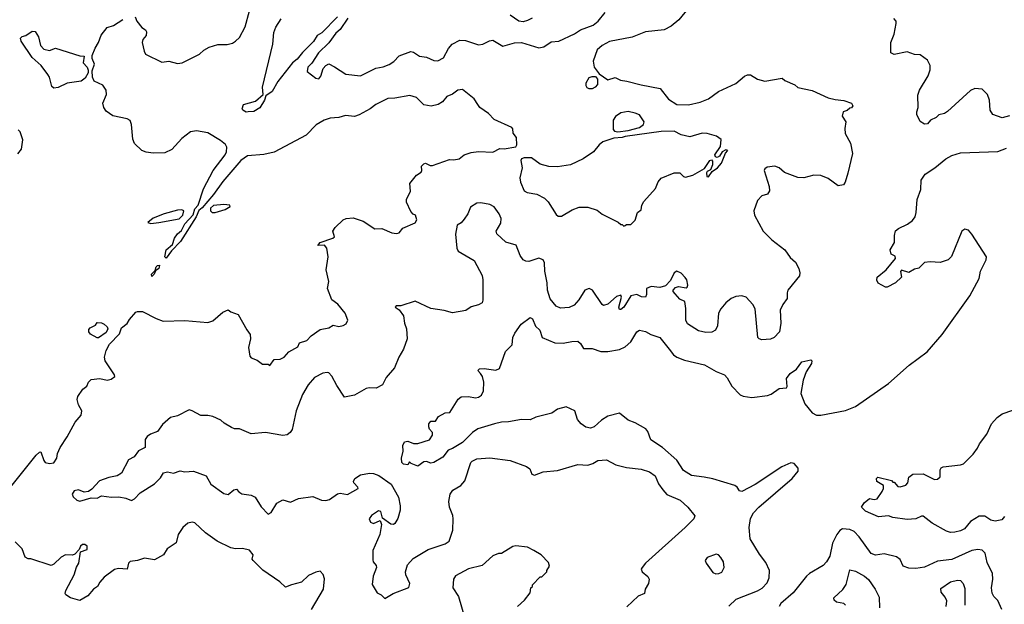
# Model space of a CAD drawing. Extents: x 2086813 to 2278017, y 548126 to 753336.
# Tile 12 of 256: x 2135637 to 2142480, y 594310 to 598375. Entities that reach past the tile are written whole.
import ezdxf

# ---------------------------------------------------------------- set-up
doc = ezdxf.new("R2010")
doc.units = 0

msp = doc.modelspace()

# ---------------------------------------------------------------- linework, layer by layer
at = {"layer": '0CON10XD'}
for points in [[(2140279.7, 598450.3), (2140216.8, 598373.2), (2140165, 598330), (2140115.6, 598304.4), (2139985, 598290), (2139892.7, 598252.7), (2139735, 598222.5), (2139685, 598196), (2139650.8, 598165), (2139622, 598085), (2139630, 598045), (2139665, 597997.5), (2139725, 597955.4), (2139775, 597972.5), (2139813.2, 597953.2), (2139857.4, 597947.4), (2139955, 597921.1), (2140087, 597897), (2140145, 597821.9), (2140203.3, 597785), (2140285, 597783.6), (2140365, 597800.8), (2140425, 597825.4), (2140494.5, 597875.5), (2140615, 597930.5), (2140675, 597981.4), (2140695, 597990), (2140715, 597990.8), (2140765, 597960.6), (2140815, 597947.8), (2140935, 597967.5), (2140955, 597952.5), (2141025, 597922.5), (2141045, 597903.3), (2141145, 597881.2), (2141255, 597831.2), (2141305, 597818.8), (2141365, 597813.8), (2141417.5, 597795), (2141427.5, 597775), (2141418.3, 597761.7), (2141405, 597760), (2141387, 597743), (2141360, 597735), (2141353, 597703), (2141377.5, 597665), (2141371.7, 597618.3), (2141372.7, 597582.7), (2141410.8, 597515), (2141424, 597445), (2141392.6, 597307.4), (2141374.4, 597245.6), (2141362.7, 597227.3), (2141325, 597218.8), (2141255, 597270.8), (2141205, 597291.4), (2141155, 597294.2), (2141085.8, 597274.2), (2141045, 597277.1), (2140953.2, 597313.2), (2140915, 597343.8), (2140885, 597355.8), (2140830.5, 597349.5), (2140815, 597337.5), (2140810, 597325), (2140846, 597215), (2140847.5, 597185), (2140835, 597161.2), (2140795, 597150), (2140765, 597117.5), (2140738.8, 597045), (2140743.8, 597015), (2140804.3, 596905), (2140865, 596842.9), (2140953.6, 596773.6), (2140991.7, 596721.7), (2141028.3, 596688.3), (2141051.2, 596645), (2141058.8, 596615), (2141055.9, 596594.1), (2140976, 596495), (2140970, 596475), (2140970.5, 596435), (2140939.6, 596395), (2140921.3, 596355), (2140926.8, 596265), (2140917.5, 596205), (2140879.2, 596165), (2140855, 596152.7), (2140795, 596148.9), (2140776.2, 596155), (2140767.5, 596165), (2140748.6, 596365), (2140732.5, 596395), (2140685, 596445.6), (2140655, 596455.6), (2140615, 596450.6), (2140582.5, 596435), (2140545, 596405.6), (2140509.2, 596365), (2140494.3, 596335), (2140487.5, 596245), (2140473, 596217), (2140446.9, 596203.1), (2140405, 596199.4), (2140355, 596211.9), (2140278.9, 596258.9), (2140265.5, 596285.5), (2140266.2, 596366.2), (2140260, 596415), (2140225, 596430.5), (2140192.5, 596467.5), (2140178, 596485), (2140178, 596495), (2140195, 596512.5), (2140215, 596519.4), (2140269.3, 596510.7), (2140276.2, 596513.8), (2140280.5, 596529.5), (2140272.9, 596565), (2140262.4, 596582.4), (2140233, 596613), (2140205, 596625.8), (2140184.2, 596615), (2140158.9, 596561.1), (2140125.6, 596524.4), (2140085, 596513.3), (2140025, 596518.6), (2139993.3, 596505), (2139993.5, 596465), (2139985, 596445.8), (2139957.6, 596447.6), (2139925, 596464.2), (2139884.5, 596455.5), (2139835.5, 596375), (2139815, 596360.6), (2139805, 596360), (2139800.5, 596375), (2139820, 596445), (2139815, 596458.8), (2139785, 596451.1), (2139725, 596397.1), (2139695, 596387.1), (2139684.2, 596395), (2139616.7, 596495), (2139595, 596506.2), (2139565, 596493.3), (2139523.3, 596426.7), (2139490.6, 596389.4), (2139456, 596374), (2139395, 596367.8), (2139365, 596383.3), (2139324.8, 596434.8), (2139305.9, 596495), (2139301.8, 596545), (2139286.9, 596626.9), (2139284.5, 596685), (2139275.6, 596705.6), (2139245, 596715.6), (2139175, 596694.5), (2139155, 596695.5), (2139137.1, 596705), (2139114.5, 596735), (2139086.4, 596806.4), (2139015, 596827.5), (2138952.5, 596885), (2138948, 596905), (2138979.7, 596960.3), (2138982.3, 596992.3), (2138969.2, 597025), (2138935, 597073.3), (2138905, 597090), (2138841.7, 597101.7), (2138815, 597100), (2138769.4, 597070.6), (2138750.8, 597025), (2138725, 596986.7), (2138705, 596963.3), (2138676.7, 596945), (2138665.8, 596884.2), (2138674.6, 596785), (2138684.4, 596765), (2138795, 596699.2), (2138850, 596595), (2138855.8, 596565), (2138856.7, 596425), (2138850, 596405), (2138825, 596392.5), (2138775, 596377.5), (2138737, 596353), (2138645, 596336.7), (2138587, 596353), (2138495, 596365.8), (2138385, 596417.8), (2138285, 596385.7), (2138254.1, 596385.9), (2138247.5, 596375), (2138275, 596356.7), (2138303.8, 596315), (2138311.2, 596265), (2138325.7, 596225), (2138329.2, 596155), (2138304, 596085), (2138272.1, 596027.9), (2138242.5, 595955), (2138183.2, 595886.8), (2138157.5, 595835), (2138115, 595813.3), (2138065, 595816), (2138045, 595811.4), (2137963.3, 595765), (2137895, 595751.2), (2137840.3, 595830.3), (2137806.8, 595896.8), (2137785, 595920), (2137775, 595921.2), (2137744, 595916), (2137685, 595886.2), (2137640.8, 595835), (2137602, 595768), (2137558.9, 595655), (2137530.4, 595525), (2137516.5, 595503.5), (2137495, 595488.2), (2137465, 595483.3), (2137345, 595504.6), (2137245.5, 595495.5), (2137165, 595530), (2137130.6, 595530.6), (2137108.6, 595538.6), (2137058.3, 595568.3), (2137035, 595590), (2136980, 595615), (2136945, 595623.3), (2136895, 595622.5), (2136835, 595656.2), (2136815, 595661.2), (2136735, 595621.2), (2136685, 595608), (2136628.8, 595561.2), (2136595, 595511.2), (2136546.4, 595493.6), (2136522.3, 595477.7), (2136508.8, 595455), (2136509.4, 595400.6), (2136462.7, 595377.3), (2136433.8, 595335), (2136394.5, 595315.5), (2136345, 595221.9)], [(2136438.8, 598395), (2136452, 598365), (2136485, 598320), (2136512.5, 598305), (2136519.3, 598289.3), (2136516.7, 598265), (2136494.1, 598235.9), (2136488.8, 598215), (2136502, 598155), (2136512, 598135), (2136625, 598078.6), (2136674.2, 598085.8), (2136735, 598070), (2136765.4, 598074.6), (2136887.5, 598135), (2136916.4, 598163.6), (2136955, 598183.3), (2137015, 598202.5), (2137078.3, 598201.7), (2137115, 598211.2), (2137135.8, 598224.2), (2137165, 598251.2), (2137203.6, 598325), (2137233.8, 598435)], [(2136981.5, 597325), (2137065.2, 597435), (2137074.8, 597455), (2137077.6, 597487.6), (2137066.6, 597506.6), (2137033.8, 597533.8), (2136945, 597587.5), (2136865, 597600.9), (2136824, 597596), (2136765, 597549.2), (2136695, 597472), (2136645, 597448.8), (2136565, 597447.5), (2136515, 597453.3), (2136485, 597466.2), (2136435, 597513.3), (2136424, 597545), (2136414, 597645), (2136403.9, 597673.9), (2136385, 597686), (2136285, 597707.1), (2136239.3, 597739.3), (2136221.4, 597765), (2136214.3, 597795), (2136240.9, 597855), (2136237.3, 597885), (2136215, 597918.8), (2136155, 597946.9), (2136142.1, 597975), (2136140.6, 598019.4), (2136157.5, 598065), (2136140, 598105), (2136140.8, 598125), (2136162.9, 598177.1), (2136185.8, 598215), (2136203.9, 598266.1), (2136245, 598320), (2136290, 598335), (2136355, 598376.7)], [(2137210.7, 597730.7), (2137187.5, 597745), (2137182.5, 597755), (2137192.5, 597785), (2137275, 597808.6), (2137328.8, 597855), (2137323.6, 597906.4), (2137396.7, 598205), (2137403.4, 598286.6), (2137417.6, 598322.4), (2137455, 598380)], [(2137846.2, 598395), (2137736.1, 598283.9), (2137705.2, 598264.8), (2137678, 598222), (2137602.6, 598147.4), (2137565, 598100.2), (2137534.2, 598075), (2137431.1, 597945), (2137390.7, 597875), (2137348.8, 597845), (2137339.3, 597815), (2137305, 597762.5), (2137265, 597736), (2137225, 597733.8), (2137210.7, 597730.7)], [(2137918.4, 598385), (2137863.5, 598306.5), (2137835, 598279.7), (2137786.5, 598213.5), (2137713.7, 598145), (2137668.1, 598071.9), (2137638.5, 598045), (2137634.5, 598014.5), (2137695, 597968), (2137715, 597964), (2137729.1, 597980.9), (2137747.1, 598035), (2137765, 598055.7), (2137785, 598068), (2137825, 598047.5), (2137903.3, 597995), (2138005, 597983.3), (2138112.4, 598037.6), (2138163.7, 598046.3), (2138205, 598062.5), (2138236.3, 598083.7), (2138275, 598122.2), (2138355, 598152.2), (2138375, 598148.1), (2138415, 598120), (2138463.7, 598113.7), (2138515, 598090), (2138542.5, 598087.5), (2138581.4, 598108.6), (2138616.2, 598175), (2138642, 598205), (2138695, 598232.2), (2138735, 598229.5), (2138825, 598198.9), (2138855, 598203.5), (2138901.4, 598228.6), (2138925, 598231.9), (2138995, 598189.4), (2139075, 598213.5), (2139125, 598215.4), (2139245, 598179.1), (2139278.8, 598185), (2139330, 598220), (2139383.3, 598225), (2139493.5, 598276.5), (2139535, 598303.9), (2139623.6, 598336.4), (2139656.3, 598363.7), (2139705.7, 598425)], [(2139198.8, 598385), (2139165, 598367.8), (2139135, 598360.6), (2139105, 598364.3), (2139045.4, 598405.4)], [(2142515, 597706.2), (2142465, 597693.3), (2142400, 597715), (2142381.2, 597745), (2142375.9, 597815.9), (2142363.3, 597855), (2142325, 597891.2), (2142275, 597896), (2142245, 597881.2), (2142085, 597736.7), (2142065, 597723.3), (2142025, 597712.5), (2142006.1, 597693.9), (2141967.5, 597675), (2141945, 597650), (2141925, 597647.5), (2141895, 597667.5), (2141871.4, 597715), (2141870.8, 597735), (2141880.8, 597765), (2141879.5, 597849.5), (2141891.2, 597885), (2141950, 597985), (2141963.3, 598025), (2141963.3, 598055), (2141945, 598092.5), (2141895, 598130), (2141855, 598132.5), (2141805, 598151.2), (2141715, 598132.5), (2141690, 598145), (2141690.6, 598215), (2141714.3, 598275), (2141727, 598347), (2141727.5, 598365), (2141713, 598383)], [(2135875, 597898), (2135859.5, 597909.5), (2135843.9, 597973.9), (2135832.3, 597992.3), (2135785.8, 598055), (2135725, 598112.5), (2135646.7, 598225), (2135643.3, 598245), (2135655, 598257.5), (2135680, 598265), (2135725, 598293.8), (2135745, 598292), (2135768, 598255), (2135780.8, 598195), (2135805, 598168.6), (2135845, 598160), (2135885, 598176.7), (2136055, 598122.5), (2136085, 598120), (2136078, 598075), (2136105.5, 598045.5), (2136113.6, 598023.6), (2136112.1, 598005), (2136092.9, 597967.1), (2136065, 597947.1), (2135967.8, 597932.2), (2135905, 597904), (2135875, 597898)], [(2139595, 597893.3), (2139581.1, 597901.1), (2139573.6, 597915), (2139574.5, 597935), (2139595, 597971.5), (2139615, 597979.5), (2139639.4, 597979.4), (2139651.9, 597961.9), (2139652.9, 597925), (2139636.9, 597905), (2139615, 597894.2), (2139595, 597893.3)], [(2135549, 595091), (2135752.5, 595347.5), (2135775, 595368.1), (2135785, 595370), (2135805, 595310), (2135815, 595296.2), (2135845, 595289.2), (2135875.6, 595294.4), (2135894.3, 595325), (2135900.8, 595359.2), (2135919.4, 595400.6), (2135966.5, 595475), (2136023.5, 595576.5), (2136065.5, 595625), (2136069.2, 595655), (2136045, 595696.7), (2136035.7, 595735), (2136041.4, 595755), (2136075, 595805.8), (2136102.7, 595827.3), (2136116.2, 595855), (2136135, 595873.3), (2136195, 595880), (2136245, 595868), (2136273.6, 595876.4), (2136297.5, 595895), (2136296.7, 595905), (2136231.7, 596001.7), (2136227.3, 596027.3), (2136237.7, 596075), (2136261.6, 596118.4), (2136329.8, 596190.2), (2136345, 596232), (2136385, 596261.2), (2136400.9, 596289.1), (2136445, 596340), (2136456.4, 596346.4), (2136490, 596345), (2136586.1, 596296.1), (2136635, 596278.8), (2136785, 596284.2), (2136945, 596269.2), (2136979.1, 596280.9), (2137048.3, 596341.7), (2137085, 596357.5), (2137105, 596342.5), (2137155.9, 596325.9), (2137215, 596217.5), (2137240, 596185), (2137241.2, 596155), (2137226.7, 596095), (2137236.7, 596035), (2137245, 596023.8), (2137288.3, 596008.3), (2137325, 595980), (2137365, 595980), (2137375, 595970), (2137405, 596012.5), (2137446.4, 596013.6), (2137475, 596027.5), (2137507.5, 596065), (2137570, 596100), (2137581.7, 596128.3), (2137632.5, 596145), (2137662.5, 596177.5), (2137725, 596220), (2137785, 596233.3), (2137815, 596250), (2137855, 596242.5), (2137885, 596247.5), (2137905, 596260), (2137918, 596285), (2137898.8, 596335), (2137847.7, 596397.7), (2137806.2, 596426.2), (2137776.2, 596505), (2137786.7, 596555), (2137768, 596635), (2137780, 596725), (2137772, 596785), (2137755, 596806), (2137710, 596805), (2137725, 596826), (2137813.3, 596855), (2137823.8, 596865), (2137813.3, 596905), (2137829.5, 596930.5), (2137885, 596982.5), (2137905, 596992.5), (2137955, 596996.2), (2138025, 596973.3), (2138105, 596920), (2138155, 596923.3), (2138223, 596893), (2138255, 596887.5), (2138275, 596893.3), (2138300, 596925), (2138385, 596962.5), (2138396.4, 596983.6), (2138386.7, 597015), (2138371.7, 597021.7), (2138355, 597040), (2138326.2, 597105), (2138326.2, 597125), (2138353, 597183), (2138347.5, 597235), (2138395, 597292.5), (2138427.5, 597315), (2138432.5, 597325), (2138430, 597355), (2138445, 597372.5), (2138456.4, 597376.4), (2138490, 597360), (2138505, 597360), (2138625, 597402.5), (2138655, 597400), (2138692.1, 597407.9), (2138725.8, 597434.2), (2138775, 597452), (2138825, 597457.5), (2138925, 597454.2), (2138975, 597478.8), (2139005, 597476.2), (2139085, 597491.2), (2139091.2, 597505), (2139090, 597555), (2139067.5, 597585), (2139063.8, 597615), (2139056.7, 597625), (2138935, 597680), (2138895, 597721.2), (2138835, 597763.3), (2138822, 597785), (2138795, 597823.8), (2138715, 597890), (2138682.5, 597885), (2138645, 597856.7), (2138605, 597840), (2138575.8, 597804.2), (2138545.7, 597784.3), (2138497.3, 597772.7), (2138445, 597782), (2138395, 597833.8), (2138347.7, 597847.7), (2138245, 597828.6), (2138195, 597825.7), (2138113.3, 597785), (2138073.3, 597755), (2137997, 597713), (2137965, 597702.5), (2137902.3, 597707.7), (2137855, 597693.8), (2137795, 597690), (2137753.2, 597676.8), (2137697, 597643), (2137627.6, 597572.4), (2137405, 597454.4), (2137335, 597437.1), (2137220.9, 597429.1), (2137174.5, 597395), (2137049.3, 597250.7), (2136985, 597160.3), (2136905, 597066.1), (2136882, 597048), (2136862.7, 597005), (2136755, 596833.1), (2136692.8, 596767.2), (2136655, 596716.7), (2136646.7, 596725), (2136655.6, 596775), (2136698.3, 596811.7), (2136712.5, 596855), (2136735, 596886.2), (2136762, 596908), (2136785, 596954.4), (2136842.3, 597017.7), (2136855, 597058.5), (2136878.2, 597085), (2136915, 597198.5), (2136981.5, 597325)], [(2139795, 597594.2), (2139865, 597604), (2139945, 597625.8), (2139973.3, 597645), (2139976.2, 597665), (2139945, 597713.3), (2139915, 597725.7), (2139865, 597736), (2139815, 597725.8), (2139778.8, 597701.2), (2139761.4, 597675), (2139761.2, 597611.2), (2139770.3, 597600.3), (2139795, 597594.2)], [(2135625, 597442.5), (2135650, 597475), (2135659.3, 597539.3), (2135640, 597595), (2135627.7, 597607.7)], [(2139835, 596940), (2139845, 596942.5), (2139855, 596950), (2139885, 596950), (2139915, 596980), (2139930, 597035), (2139957, 597053), (2139960, 597085), (2139975, 597110), (2140055, 597200), (2140073.9, 597246.1), (2140095, 597272.5), (2140185, 597310), (2140225, 597310), (2140250, 597285), (2140265, 597280), (2140315, 597292.5), (2140395, 597340), (2140433.6, 597396.4), (2140445, 597400), (2140451.7, 597391.7), (2140452.5, 597365), (2140438.3, 597331.7), (2140415, 597320), (2140410.7, 597309.3), (2140412.5, 597285), (2140425, 597282.5), (2140450, 597320), (2140487.5, 597345), (2140513.6, 597376.4), (2140542.5, 597447.5), (2140557.5, 597465), (2140545, 597470), (2140520, 597455), (2140500, 597425), (2140485, 597417.5), (2140471.7, 597421.7), (2140467.5, 597435), (2140507, 597493), (2140511.7, 597541.7), (2140480, 597565), (2140413.6, 597583.6), (2140380, 597585), (2140295, 597561.2), (2140235, 597573.8), (2140185, 597598.6), (2140095, 597597.5), (2139845, 597562.9), (2139825, 597556), (2139765, 597551.9), (2139690, 597525), (2139663.3, 597505), (2139625, 597456.7), (2139552.7, 597407.3), (2139465, 597366), (2139375, 597352.5), (2139315, 597354), (2139255, 597371.2), (2139195, 597414), (2139143.3, 597415), (2139125, 597406), (2139120.8, 597395), (2139129.2, 597345), (2139112.5, 597275), (2139118, 597245), (2139143.8, 597185), (2139163, 597173), (2139230.5, 597160.5), (2139284.1, 597134.1), (2139308.8, 597108.8), (2139365, 597020), (2139378.3, 597008.3), (2139401.7, 597008.3), (2139476.4, 597053.6), (2139525, 597070), (2139585, 597070), (2139650.7, 597050.7), (2139685, 597023.3), (2139797, 596967), (2139815, 596950), (2139825, 596950), (2139835, 596940)], [(2140393.5, 595193.5), (2140305, 595204.6), (2140249.6, 595239.6), (2140205, 595311.9), (2140105, 595399.5), (2140023.8, 595453.8), (2140001.8, 595511.8), (2139989.1, 595529.1), (2139915, 595571.4), (2139865, 595591.2), (2139805, 595640), (2139725, 595618.6), (2139679.4, 595590.6), (2139628.6, 595545), (2139605, 595535.5), (2139572.1, 595542.1), (2139538, 595565), (2139513.8, 595595), (2139496.2, 595655), (2139435, 595683.3), (2139375, 595667.5), (2139335, 595640), (2139225, 595612), (2139185, 595592), (2139125, 595595.8), (2139035, 595578.9), (2138985, 595577.3), (2138936.7, 595565), (2138820.3, 595529.7), (2138785, 595504.2), (2138715, 595435.6), (2138645, 595392.5), (2138615, 595381.2), (2138576.8, 595333.2), (2138515, 595296.2), (2138495, 595291.2), (2138465, 595302), (2138445, 595300), (2138405, 595270), (2138358.3, 595288.3), (2138345, 595300), (2138335, 595280), (2138305, 595283.3), (2138293.8, 595295), (2138291.5, 595325), (2138303.1, 595375), (2138299.2, 595415), (2138310.7, 595439.3), (2138335, 595444.2), (2138375, 595428), (2138405, 595428), (2138485, 595452.9), (2138506.4, 595486.4), (2138506.7, 595505), (2138485, 595527.5), (2138480, 595545), (2138480.8, 595565), (2138495, 595583.8), (2138527, 595583), (2138547.5, 595615), (2138595, 595642), (2138625.8, 595644.2), (2138685, 595735.8), (2138705, 595752.2), (2138755, 595755.5), (2138805, 595745.6), (2138825, 595750.6), (2138845.7, 595765), (2138861.1, 595795), (2138861.9, 595855), (2138852.9, 595895), (2138838.8, 595915), (2138821.2, 595935), (2138833, 595947), (2138865, 595949.2), (2138945, 595937.5), (2138970.8, 595949.2), (2139013.2, 596066.8), (2139060, 596115), (2139064.2, 596164.2), (2139077.1, 596195), (2139122.4, 596257.6), (2139185, 596303.3), (2139200, 596295), (2139222.7, 596242.7), (2139252, 596215), (2139269.2, 596165), (2139355, 596127.5), (2139415, 596126.7), (2139475, 596138.1), (2139515, 596138.8), (2139534.1, 596124.1), (2139555, 596087.5), (2139615, 596088.8), (2139675, 596067.3), (2139725, 596068.2), (2139805, 596082.7), (2139845, 596100.5), (2139883.3, 596135), (2139925, 596203.8), (2139945, 596215.8), (2139986.7, 596206.7), (2140023.3, 596185), (2140086, 596165), (2140150.6, 596085), (2140180.8, 596045), (2140205, 596027.5), (2140257.7, 596007.7), (2140395, 595974.5), (2140478.3, 595928.3), (2140534.3, 595905), (2140554.3, 595885), (2140585.5, 595825.5), (2140645, 595766.7), (2140665, 595756.2), (2140725, 595748.1), (2140835, 595761.8), (2140858.6, 595771.4), (2140915, 595810.8), (2140965.8, 595814.2), (2140971.2, 595825), (2140965, 595880), (2140991.2, 595915), (2141036.2, 595945), (2141073.3, 595995), (2141135, 596010), (2141141.7, 596001.7), (2141140, 595985), (2141103.2, 595926.8), (2141081.5, 595868.5), (2141066.5, 595775), (2141093.4, 595703.4), (2141145, 595641.2), (2141175, 595625.8), (2141205.7, 595625.7), (2141375, 595656.5), (2141445.8, 595684.2), (2141675, 595844.1), (2141817.9, 595972.1), (2141944.6, 596065), (2142048.9, 596185), (2142240.6, 596455), (2142305.5, 596575), (2142313.8, 596626.2), (2142353.4, 596705), (2142356.2, 596726.2), (2142255, 596883.8), (2142230.3, 596910.3), (2142205, 596918.8), (2142184, 596905), (2142111.7, 596728.3), (2142090, 596705), (2142035, 596686), (2141965, 596691.4), (2141925, 596685.8), (2141885, 596648), (2141855, 596641.2), (2141815, 596616), (2141765, 596632.5), (2141757.5, 596625), (2141765, 596583.3), (2141724, 596545), (2141665, 596514), (2141653.8, 596513.8), (2141603, 596543), (2141593.9, 596563.9), (2141596.2, 596585), (2141658.8, 596635), (2141722.5, 596715), (2141720, 596730), (2141692.5, 596745), (2141687.5, 596775), (2141717.5, 596825), (2141716.7, 596875), (2141724.1, 596905.9), (2141745, 596923.8), (2141807.3, 596952.7), (2141841.2, 596978.8), (2141859.2, 597005), (2141868.1, 597035), (2141874.1, 597124.1), (2141898.6, 597195), (2141902, 597258), (2141929.1, 597300.9), (2141996.2, 597345), (2142073.4, 597406.6), (2142115, 597429.2), (2142175, 597450), (2142435, 597457.5), (2142495, 597480.6)], [(2136975, 597033.6), (2136995, 597034.8), (2137064.3, 597055), (2137100, 597075), (2137097.5, 597085), (2137055, 597090), (2136985, 597082.2), (2136963.8, 597065), (2136963.8, 597045), (2136975, 597033.6)], [(2136547.7, 596957.7), (2136605, 596964.7), (2136745, 596989.7), (2136772.1, 597015), (2136778.6, 597045), (2136765, 597053.3), (2136735, 597050.9), (2136641.9, 597025), (2136565.8, 596995), (2136527.5, 596965), (2136547.7, 596957.7)], [(2136555, 596590), (2136554.2, 596605), (2136578.3, 596631.7), (2136585, 596656.2), (2136595, 596666.2), (2136608.3, 596668.3), (2136603.8, 596645), (2136581.7, 596628.3), (2136572.5, 596605), (2136555, 596590)], [(2136185, 596163.3), (2136175, 596163.3), (2136129.3, 596189.3), (2136117.5, 596205), (2136118.3, 596221.7), (2136127, 596233), (2136165, 596250), (2136175, 596270), (2136206.4, 596266.4), (2136225, 596256.7), (2136245, 596240), (2136250.8, 596225), (2136239.2, 596200.8), (2136185, 596163.3)], [(2142105, 594810), (2142077.8, 594817.8), (2141977.5, 594875), (2141915, 594922.5), (2141905, 594923.3), (2141865, 594904.2), (2141805, 594900.8), (2141705, 594913.8), (2141675, 594926.2), (2141605, 594919.2), (2141515, 594958), (2141486.7, 594985), (2141506.7, 595015), (2141543.9, 595046.1), (2141575, 595038.8), (2141595, 595042.5), (2141630, 595095), (2141640, 595115), (2141640, 595135), (2141593.3, 595165), (2141592.5, 595185), (2141600, 595195), (2141695, 595170), (2141705, 595160), (2141715, 595160), (2141740, 595130), (2141755, 595126.7), (2141795, 595137.5), (2141810, 595155), (2141816.7, 595195), (2141845, 595214), (2141915, 595216.2), (2141995, 595178.8), (2142015, 595180), (2142034.3, 595195.7), (2142032.9, 595245), (2142040.6, 595259.4), (2142055, 595265.7), (2142175, 595279.2), (2142195, 595287.5), (2142264.3, 595355), (2142292.9, 595395), (2142307.1, 595425), (2142357, 595493), (2142391.4, 595565), (2142430.3, 595609.7), (2142465.6, 595634.4), (2142605, 595682)], [(2136345, 595221.9), (2136315, 595203.1), (2136257.3, 595192.7), (2136192.6, 595167.4), (2136139.5, 595110.5), (2136115, 595093.3), (2136085, 595090), (2136045, 595106.8), (2136015, 595099.3), (2136002.1, 595075), (2136007.8, 595057.8), (2136035, 595033.5), (2136055, 595026), (2136135, 595050), (2136175, 595048.8), (2136206.1, 595063.9), (2136275, 595056), (2136327.3, 595057.3), (2136375, 595048), (2136415, 595032.5), (2136435, 595044), (2136475, 595084), (2136575, 595146.7), (2136615, 595190), (2136637.1, 595225), (2136665, 595230.4), (2136705, 595222.2), (2136753, 595237), (2136785, 595230.4), (2136845.4, 595235.4), (2136934.2, 595204.2), (2136965.8, 595145), (2137055, 595080), (2137085.8, 595074.2), (2137125, 595105.8), (2137145, 595111.2), (2137160.9, 595090.9), (2137182, 595078), (2137245, 595070), (2137274.2, 595055), (2137315, 594988), (2137365, 594936.2), (2137385, 594949.2), (2137425, 595014), (2137465, 595036), (2137519.5, 595020.5), (2137574.3, 595045.7), (2137675, 595060), (2137735, 595034.4), (2137765, 595032.2), (2137791.2, 595038.8), (2137845, 595077.5), (2137865, 595082.5), (2137915, 595072.5), (2137990, 595115), (2137987.5, 595125), (2137958.8, 595155), (2137956.2, 595165), (2137965.9, 595184.1), (2138005, 595211.2), (2138068.3, 595221.7), (2138095, 595220), (2138133.8, 595205), (2138219.2, 595145), (2138270.4, 595055), (2138281.2, 594995), (2138281.8, 594965), (2138265, 594906), (2138245, 594870.8), (2138235, 594864.3), (2138216.6, 594866.6), (2138158, 594908), (2138146.9, 594955), (2138131.1, 594958.9), (2138081.5, 594928.5), (2138065.5, 594905), (2138075, 594880.5), (2138095, 594871.5), (2138143.3, 594893.3), (2138150.8, 594865), (2138139.6, 594795), (2138090.4, 594685), (2138090.3, 594620.3), (2138094.5, 594604.5), (2138115, 594580), (2138116.7, 594565), (2138093.3, 594505), (2138087, 594447), (2138120.7, 594390.7), (2138150, 594375), (2138175, 594350), (2138232.5, 594385), (2138342.3, 594427.7), (2138348.6, 594455), (2138320, 594515), (2138318.8, 594535), (2138333.3, 594585), (2138372.6, 594627.4), (2138475, 594691.5), (2138595, 594729.4), (2138621.7, 594748.3), (2138646.2, 594825), (2138650.6, 594905), (2138647.8, 594927.8), (2138623.3, 594985), (2138619.4, 595025), (2138628.5, 595075), (2138646.7, 595103.3), (2138703.8, 595135), (2138730.7, 595169.3), (2138773.3, 595295), (2138781.4, 595305), (2138815, 595320.4), (2138905, 595328.4), (2139045, 595310.8), (2139159.1, 595269.1), (2139182.6, 595252.6), (2139196.2, 595215), (2139215, 595207.5), (2139275, 595230), (2139375, 595239.2), (2139515, 595282.9), (2139585, 595278.5), (2139620.4, 595289.6), (2139655, 595310.6), (2139715, 595314.2), (2139779.3, 595279.3), (2139855, 595261.4), (2139955, 595250), (2140015, 595231.4), (2140052.2, 595202.2), (2140076.7, 595146.7), (2140106.8, 595106.8), (2140135, 595074), (2140227.5, 595035), (2140280, 594985), (2140330, 594925), (2140321.4, 594905), (2140262.9, 594845), (2139985, 594596.7), (2139962, 594565), (2139956.7, 594555), (2139962.5, 594535), (2140003, 594503), (2140012.5, 594485), (2140006.7, 594455), (2139984.2, 594415.8), (2139980, 594385), (2139935, 594367.5), (2139857.5, 594292.5)], [(2140565, 594297.5), (2140616.2, 594345), (2140765, 594402.7), (2140797.1, 594422.9), (2140830.8, 594459.2), (2140846.5, 594495), (2140846.8, 594545), (2140821.7, 594601.7), (2140778, 594658), (2140712.7, 594765), (2140706.8, 594843.2), (2140716.1, 594906.1), (2140736.2, 594945), (2140773.7, 594986.3), (2141005.8, 595185), (2141047.5, 595235), (2141046.7, 595256.7), (2141018.3, 595288.3), (2140995, 595292.5), (2140933.8, 595265), (2140747.3, 595142.7), (2140655, 595094.6), (2140638.9, 595098.9), (2140622.5, 595125), (2140606.7, 595136.7), (2140455, 595182.9), (2140393.5, 595193.5)], [(2137665.8, 594275), (2137748.8, 594415), (2137756.1, 594486.1), (2137746.2, 594516.2), (2137725, 594540), (2137695, 594533.3), (2137645, 594510), (2137595, 594463.3), (2137525, 594446.2), (2137485, 594428.8), (2137445, 594466.2), (2137327.7, 594547.7), (2137258.8, 594615), (2137253.8, 594625), (2137260, 594655), (2137235, 594686.7), (2137185, 594698.8), (2137136.1, 594696.1), (2137105, 594702), (2137008.8, 594748.8), (2136928, 594808), (2136855, 594876.7), (2136835, 594880), (2136805, 594873.3), (2136772, 594845), (2136738, 594795), (2136725, 594737.5), (2136662.5, 594695), (2136636.1, 594653.9), (2136575, 594618.8), (2136505, 594630), (2136456.1, 594613.9), (2136405, 594606.7), (2136393.3, 594595), (2136385, 594553.8), (2136325, 594559.4), (2136295, 594552), (2136225, 594498.6), (2136194.2, 594465), (2136176.9, 594433.1), (2136150, 594415), (2136111.7, 594368.3), (2136055, 594336.7), (2135990, 594355), (2135957, 594377), (2135953.8, 594385), (2135958.8, 594405), (2136015.8, 594515), (2136031.4, 594568.6), (2136048, 594595), (2136060, 594675), (2136105, 594691.2), (2136105, 594713.3), (2136088.8, 594725), (2136073.8, 594725), (2136060, 594715), (2136050, 594690), (2136020.7, 594659.3), (2136005, 594652), (2135955, 594654), (2135925, 594638), (2135875, 594589.2), (2135855, 594580.8), (2135715, 594626.7), (2135695, 594626.7), (2135675, 594637.5), (2135655, 594696.7), (2135605, 594744)], [(2142480.5, 594919.5), (2142462.3, 594897.7), (2142415, 594887.5), (2142385, 594896), (2142343.9, 594923.9), (2142305, 594922.5), (2142244.1, 594885.9), (2142202, 594835), (2142175, 594820.6), (2142135, 594812.5), (2142105, 594810)], [(2142462, 594275), (2142435.5, 594335.5), (2142406.2, 594365), (2142395, 594387.5), (2142390.8, 594425), (2142400, 594485), (2142397.5, 594525), (2142361.2, 594601.2), (2142346.7, 594665), (2142325, 594687.1), (2142295, 594691.5), (2142254.4, 594684.4), (2142115, 594621.6), (2142015, 594610.7), (2141925, 594568.3), (2141865, 594558.8), (2141815, 594561.8), (2141777.8, 594575), (2141755, 594622.5), (2141729.8, 594639.8), (2141645, 594661.8), (2141585, 594652.7), (2141555, 594663.5), (2141471.7, 594778.3), (2141435.2, 594815.2), (2141405, 594831.2), (2141355.5, 594834.5), (2141336.9, 594823.1), (2141314.7, 594795.3), (2141284.8, 594735.2), (2141266.4, 594643.6), (2141244.6, 594605), (2141220.2, 594579.8), (2141126, 594525), (2141105.3, 594504.7), (2141011.2, 594388.8), (2140927.5, 594315), (2140915.8, 594295)], [(2139097.5, 594295), (2139145, 594340), (2139185, 594390), (2139190, 594425), (2139200, 594435), (2139200, 594445), (2139255, 594500), (2139265, 594500), (2139300, 594535), (2139300, 594545), (2139320, 594575), (2139311.7, 594601.7), (2139260, 594655), (2139210, 594685), (2139165, 594707.5), (2139085, 594717.5), (2139065, 594712.5), (2138985, 594662.5), (2138965, 594662.5), (2138925, 594646.2), (2138850.7, 594579.3), (2138755, 594557.1), (2138665, 594507.5), (2138651.4, 594485), (2138648, 594425), (2138687.5, 594365), (2138732.5, 594205)], [(2140475, 594522.5), (2140495, 594524.3), (2140516, 594534), (2140533.5, 594565), (2140528.9, 594605), (2140510, 594635), (2140493.6, 594653.6), (2140477.9, 594657.9), (2140414.8, 594635.2), (2140400, 594615), (2140406.9, 594595), (2140455, 594530.8), (2140475, 594522.5)], [(2141376, 594305), (2141365, 594316.2), (2141313.3, 594325), (2141297.7, 594337.7), (2141294, 594355), (2141356.9, 594413.1), (2141381.3, 594448.7), (2141405, 594550), (2141445, 594541.4), (2141508.8, 594505), (2141535, 594483.3), (2141581.2, 594415), (2141609.5, 594359.5), (2141611.4, 594285)], [(2142076.4, 594295), (2142079.5, 594335), (2142068.8, 594358.8), (2142040, 594395), (2142039.5, 594420.5), (2142105, 594465.6), (2142155, 594478), (2142175, 594476.2), (2142194, 594455), (2142205, 594420), (2142204.2, 594305)]]:
    msp.add_lwpolyline(points, dxfattribs=at)

doc.saveas('drawing.dxf')
